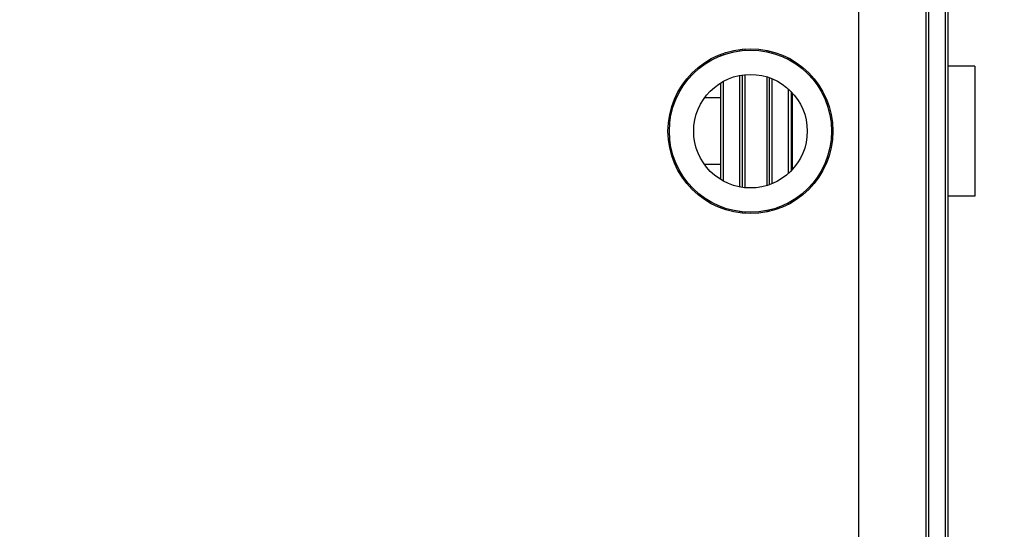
# Model space of a CAD drawing. Header units: millimetres. Extents: x 0 to 420, y 0 to 297.
# Tile 12 of 56: x 122 to 148, y 88 to 101. Entities that reach past the tile are written whole.
import ezdxf

# ---------------------------------------------------------------- set-up
doc = ezdxf.new("R2010")
doc.units = ezdxf.units.MM
doc.header["$LTSCALE"] = 23.1
doc.layers.get('0').update_dxf_attribs({"linetype": 'CONTINUOUS'})
doc.layers.add('02___PRT_ALL_AXES', color=7, linetype='CONTINUOUS')
doc.layers.add('DIM_PILOTEES', color=7, linetype='CONTINUOUS')
doc.styles.get("Standard").update_dxf_attribs({"font": 'txt', "width": 0.7})
doc.dimstyles.new('DIMSTYLE_1', dxfattribs={"dimtxt": 2.5, "dimasz": 3.5, "dimexe": 2, "dimexo": 0, "dimtad": 1, "dimlfac": 14.285714, "dimdsep": 46, "dimtxsty": 'Standard', "dimblk": '_FILLED', "dimblk1": '_FILLED', "dimblk2": '_FILLED', "dimcen": 0.09, "dimazin": 2, "dimtp": 0.8, "dimtm": 0.8, "dimtfac": 1, "dimtofl": 0, "dimtmove": 0, "dimatfit": 3, "dimldrblk": '_FILLED', "dimfxl": 0, "dimtolj": 1, "dimarcsym": 0})
doc.dimstyles.new('DIMSTYLE_2', dxfattribs={"dimtxt": 2.5, "dimasz": 3.5, "dimexe": 2, "dimexo": 0, "dimtad": 1, "dimlfac": 14.285714, "dimdsep": 46, "dimtxsty": 'Standard', "dimblk": '_FILLED', "dimblk1": '_FILLED', "dimblk2": '_FILLED', "dimcen": 0.09, "dimazin": 2, "dimtp": 1.2, "dimtm": 1.2, "dimtfac": 1, "dimtofl": 0, "dimtmove": 0, "dimatfit": 3, "dimldrblk": '_FILLED', "dimfxl": 0, "dimtolj": 1, "dimarcsym": 0})

# ---------------------------------------------------------------- blocks, each defined once
blk = doc.blocks.new('_FILLED')
at = {"color": 0, "linetype": 'ByBlock'}
blk.add_solid([(0, 0), (-1, 0.1429), (-1, -0.1429)], dxfattribs=at)
blk = doc.blocks.new('*D1')
at = {"layer": 'DIM_PILOTEES', "color": 2, "linetype": 'Continuous'}
for p, q in [((108.182, 123.596), (159.01, 123.596)), ((157.01, 123.596), (157.01, 97.906)), ((157.01, 72.216), (157.01, 97.906)), ((108.182, 72.216), (159.01, 72.216))]:
    blk.add_line(p, q, dxfattribs=at)
at = {"layer": 'DIM_PILOTEES', "color": 2, "linetype": 'Continuous', "xscale": 3.5, "yscale": 3.5, "zscale": 3.5}
for p, rotation in [((157.01, 123.596), 90), ((157.01, 72.216), 270)]:
    blk.add_blockref('_FILLED', p, dxfattribs=dict(at, rotation=rotation))
at = {"layer": 'DIM_PILOTEES', "color": 2, "linetype": 'Continuous', "insert": (153.885, 97.906), "char_height": 2.5, "width": 8.57143, "attachment_point": 2, "rotation": 90, "line_spacing_factor": 0.9}
blk.add_mtext('{\\ftxt;\\W0.0001;\\H0.0001;\\~}{\\ftxt;\\W2.2857142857;\\H2.5; }{\\ftxt;\\W0.0001;\\H0.0001;\\~}', dxfattribs=at)
blk = doc.blocks.new('*D2')
at = {"layer": 'DIM_PILOTEES', "color": 2, "linetype": 'Continuous'}
for p, q in [((72.622, 97.906), (72.622, 58.168)), ((143.742, 97.906), (143.742, 58.168)), ((72.622, 60.168), (108.182, 60.168)), ((143.742, 60.168), (108.182, 60.168))]:
    blk.add_line(p, q, dxfattribs=at)
at = {"layer": 'DIM_PILOTEES', "color": 2, "linetype": 'Continuous', "xscale": 3.5, "yscale": 3.5, "zscale": 3.5, "rotation": 180}
blk.add_blockref('_FILLED', (72.622, 60.168), dxfattribs=at)
at = {"layer": 'DIM_PILOTEES', "color": 2, "linetype": 'Continuous', "xscale": 3.5, "yscale": 3.5, "zscale": 3.5}
blk.add_blockref('_FILLED', (143.742, 60.168), dxfattribs=at)
at = {"layer": 'DIM_PILOTEES', "color": 2, "linetype": 'Continuous', "insert": (108.182, 63.293), "char_height": 2.5, "width": 10.17857, "attachment_point": 2, "line_spacing_factor": 0.9}
blk.add_mtext('{\\ftxt;\\W0.0001;\\H0.0001;\\~}{\\ftxt;\\W2.7142857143;\\H2.5; }{\\ftxt;\\W0.0001;\\H0.0001;\\~}', dxfattribs=at)
blk = doc.blocks.new('*D3')
at = {"layer": 'DIM_PILOTEES', "color": 2, "linetype": 'Continuous'}
for p, q in [((143.742, 125.906), (167.635, 125.906)), ((165.635, 125.906), (165.635, 97.906)), ((165.635, 69.906), (165.635, 97.906)), ((143.742, 69.906), (167.635, 69.906))]:
    blk.add_line(p, q, dxfattribs=at)
at = {"layer": 'DIM_PILOTEES', "color": 2, "linetype": 'Continuous', "xscale": 3.5, "yscale": 3.5, "zscale": 3.5}
for p, rotation in [((165.635, 125.906), 90), ((165.635, 69.906), 270)]:
    blk.add_blockref('_FILLED', p, dxfattribs=dict(at, rotation=rotation))
at = {"layer": 'DIM_PILOTEES', "color": 2, "linetype": 'Continuous', "insert": (162.51, 97.906), "char_height": 2.5, "width": 8.83929, "attachment_point": 2, "rotation": 90, "line_spacing_factor": 0.9}
blk.add_mtext('{\\ftxt;\\W0.0001;\\H0.0001;\\~}{\\ftxt;\\W2.3571428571;\\H2.5; }{\\ftxt;\\W0.0001;\\H0.0001;\\~}', dxfattribs=at)

msp = doc.modelspace()

# ---------------------------------------------------------------- linework, layer by layer
at = {"color": 7, "linetype": 'Continuous'}
for p, q in [((146.05153, 117.50969), (146.05153, 78.30192)), ((145.49153, 78.40147), (145.49153, 117.41014)), ((145.56153, 78.38903), (145.56153, 117.42258)), ((145.98153, 117.49725), (145.98153, 78.31436)), ((140.24153, 99.88417), (140.24153, 99.92269)), ((140.66153, 100.02199), (140.66153, 99.98569)), ((140.73153, 99.99397), (140.73153, 100.0301)), ((140.80153, 100.00026), (140.80153, 100.03593)), ((141.36153, 99.99877), (141.36153, 99.96173)), ((141.43153, 99.9478), (141.43153, 99.98358)), ((141.50153, 99.92809), (141.50153, 99.96592)), ((140.17153, 99.85833), (140.17153, 99.89693)), ((141.92153, 99.80228), (141.92153, 99.762)), ((141.99153, 99.76444), (141.99153, 99.72278)), ((142.06153, 99.68112), (142.06153, 99.72313)), ((140.17153, 96.65492), (140.17153, 99.15669)), ((140.24153, 96.61319), (140.24153, 99.19842)), ((140.66153, 99.34777), (140.66153, 96.46384)), ((140.73153, 96.45187), (140.73153, 99.35974)), ((140.80153, 96.44315), (140.80153, 99.36846)), ((141.36153, 99.3132), (141.36153, 96.4984)), ((141.43153, 96.52041), (141.43153, 99.2912)), ((141.50153, 96.54774), (141.50153, 99.26387)), ((142.55322, 99.3058), (142.50493, 99.3058)), ((142.65653, 99.1161), (142.65653, 99.17728)), ((141.92153, 99.00051), (141.92153, 96.8111)), ((141.99153, 98.93291), (141.99153, 96.8787)), ((142.69153, 99.0637), (142.69153, 99.12825)), ((142.72653, 99.0113), (142.72653, 99.07645)), ((139.02866, 98.76855), (138.98879, 98.76855)), ((139.01653, 98.76855), (139.01653, 98.82903)), ((140.17153, 98.76855), (139.75285, 98.76855)), ((142.02653, 96.91432), (142.02653, 98.89729)), ((139.02866, 97.04305), (138.98879, 97.04305)), ((139.01653, 96.98258), (139.01653, 97.04305)), ((140.17153, 97.04305), (139.75285, 97.04305)), ((142.65653, 96.63433), (142.65653, 96.69551)), ((142.69153, 96.68336), (142.69153, 96.74791)), ((142.72653, 96.73516), (142.72653, 96.80031)), ((142.55322, 96.5058), (142.50493, 96.5058)), ((142.06153, 96.08848), (142.06153, 96.13049)), ((140.17153, 95.91468), (140.17153, 95.95327)), ((140.24153, 95.88892), (140.24153, 95.92743)), ((141.36153, 95.84987), (141.36153, 95.81284)), ((141.43153, 95.82803), (141.43153, 95.86381)), ((141.50153, 95.84569), (141.50153, 95.88352)), ((141.92153, 96.0496), (141.92153, 96.00932)), ((141.99153, 96.08882), (141.99153, 96.04717)), ((140.66153, 95.82592), (140.66153, 95.78962)), ((140.73153, 95.78151), (140.73153, 95.81764)), ((140.80153, 95.77568), (140.80153, 95.81135))]:
    msp.add_line(p, q, dxfattribs=at)
for radius in [2.1, 1.47]:
    msp.add_circle((140.94153, 97.9058), radius, dxfattribs=at)
at = {"layer": '02___PRT_ALL_AXES', "color": 7, "linetype": 'Continuous'}
for p, q in [((143.74153, 121.8458), (143.74153, 73.9658)), ((146.75153, 99.5858), (146.05153, 99.5858)), ((146.75153, 99.5858), (146.75153, 96.2258)), ((146.75153, 96.2258), (146.05153, 96.2258))]:
    msp.add_line(p, q, dxfattribs=at)
msp.add_circle((140.94153, 97.9058), 2.135, dxfattribs=at)

# ---------------------------------------------------------------- dimensions: what is measured, and where the dimension line sits
at = {"layer": 'DIM_PILOTEES', "color": 2, "linetype": 'Continuous'}
for base, p1, p2, text, picture, middle in [((165.63511, 69.9058), (143.74153, 125.9058), (143.74153, 69.9058), '{\\ftxt;\\W0.0001;\\H0.0001;\\~}{\\ftxt;\\W2.3571428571;\\H2.5; }{\\ftxt;\\W0.0001;\\H0.0001;\\~}', '*D3', (165.63511, 97.54866)), ((157.00958, 72.2158), (108.18153, 123.5958), (108.18153, 72.2158), '{\\ftxt;\\W0.0001;\\H0.0001;\\~}{\\ftxt;\\W2.2857142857;\\H2.5; }{\\ftxt;\\W0.0001;\\H0.0001;\\~}', '*D1', (157.00958, 97.54866))]:
    dim = msp.add_linear_dim(base=base, p1=p1, p2=p2, angle=270, text=text, dimstyle='DIMSTYLE_1', dxfattribs=at)
    dim.commit()
    dim.dimension.update_dxf_attribs({"geometry": picture, "text_midpoint": middle, "dimtype": 160})
dim = msp.add_linear_dim(base=(143.74153, 60.16752), p1=(72.62153, 97.9058), p2=(143.74153, 97.9058), text='{\\ftxt;\\W0.0001;\\H0.0001;\\~}{\\ftxt;\\W2.7142857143;\\H2.5; }{\\ftxt;\\W0.0001;\\H0.0001;\\~}', dimstyle='DIMSTYLE_2', dxfattribs=at)
dim.commit()
dim.dimension.update_dxf_attribs({"geometry": '*D2', "text_midpoint": (107.82439, 60.16752), "dimtype": 160})

doc.saveas('drawing.dxf')
